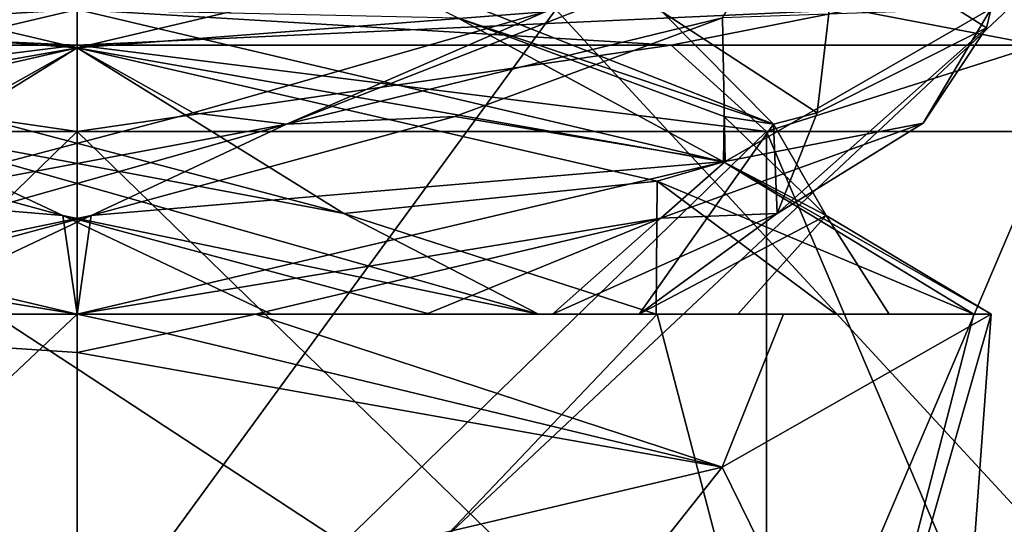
# Model space of a CAD drawing. Header units: millimetres. Extents: x -18.9 to 18.9, y -8.8 to 59.9.
# Tile 58 of 256: x 9.864 to 11.48, y -4.345 to -3.517. Entities that reach past the tile are written whole.
import ezdxf

# ---------------------------------------------------------------- set-up
doc = ezdxf.new("R2010")
doc.units = ezdxf.units.MM
doc.header["$LTSCALE"] = 65.185185
for name, color, linetype in [('1281', 7, 'CONTINUOUS'), ('1295', 7, 'CONTINUOUS'), ('2509', 7, 'CONTINUOUS'), ('2510', 7, 'CONTINUOUS'), ('2520', 7, 'CONTINUOUS'), ('2522', 7, 'CONTINUOUS'), ('2543', 7, 'CONTINUOUS'), ('2544', 7, 'CONTINUOUS'), ('3294', 7, 'CONTINUOUS'), ('3298', 7, 'CONTINUOUS'), ('3300', 7, 'CONTINUOUS'), ('3301', 7, 'CONTINUOUS'), ('3302', 7, 'CONTINUOUS'), ('3312', 7, 'CONTINUOUS'), ('3313', 7, 'CONTINUOUS'), ('3314', 7, 'CONTINUOUS'), ('3324', 7, 'CONTINUOUS'), ('3325', 7, 'CONTINUOUS'), ('3326', 7, 'CONTINUOUS'), ('3345', 7, 'CONTINUOUS'), ('3448', 7, 'CONTINUOUS'), ('3449', 7, 'CONTINUOUS')]:
    doc.layers.add(name, color=color, linetype=linetype)

msp = doc.modelspace()

# ---------------------------------------------------------------- linework, layer by layer
at = {"layer": '1281', "color": 7, "linetype": 'Continuous'}
for points in [[(5.0224, -3.5, 16.6594), (8.6992, -6.3, 15.0691), (10.7441, -3.5, 13.6867), (5.0224, -3.5, 16.6594)], [(8.6992, -6.3, 15.0691), (13.3292, -6.3, 11.1841), (10.7441, -3.5, 13.6867), (8.6992, -6.3, 15.0691)], [(10.7441, -3.5, 13.6867), (13.3292, -6.3, 11.1841), (13.2126, -3.5, 11.3217), (10.7441, -3.5, 13.6867)]]:
    msp.add_3dface(points, dxfattribs=at)
at = {"layer": '1295', "color": 7, "linetype": 'Continuous'}
for points in [[(8.6992, -6.3, -15.0691), (9.0598, -3.5, -14.8553), (13.3292, -6.3, -11.1841), (8.6992, -6.3, -15.0691)], [(9.0598, -3.5, -14.8553), (13.5068, -3.5, -10.9693), (13.3292, -6.3, -11.1841), (9.0598, -3.5, -14.8553)]]:
    msp.add_3dface(points, dxfattribs=at)
at = {"layer": '2509', "color": 7, "linetype": 'Continuous'}
for points in [[(8.8272, -3.7, 9.4876), (9.9586, -3.7, 9.9562), (8.8272, -4.8, 9.4876), (8.8272, -3.7, 9.4876)], [(8.8272, -4.8, 9.4876), (9.9586, -3.7, 9.9562), (9.9586, -4.8, 9.9562), (8.8272, -4.8, 9.4876)], [(9.9586, -3.7, 6.7562), (8.8272, -3.7, 7.2249), (9.9586, -4.8, 6.7562), (9.9586, -3.7, 6.7562)], [(9.9586, -4.8, 6.7562), (8.8272, -3.7, 7.2249), (8.8272, -4.8, 7.2249), (9.9586, -4.8, 6.7562)]]:
    msp.add_3dface(points, dxfattribs=at)
at = {"layer": '2510', "color": 7, "linetype": 'Continuous'}
for points in [[(9.9586, -4.8, 9.9562), (9.9586, -3.7, 9.9562), (11.0899, -3.7, 9.4876), (9.9586, -4.8, 9.9562)], [(9.9586, -3.7, 6.7562), (9.9586, -4.8, 6.7562), (11.0899, -4.8, 7.2249), (9.9586, -3.7, 6.7562)], [(11.0899, -3.7, 7.2249), (9.9586, -3.7, 6.7562), (11.0899, -4.8, 7.2249), (11.0899, -3.7, 7.2249)], [(9.9586, -4.8, 9.9562), (11.0899, -3.7, 9.4876), (11.0899, -4.8, 9.4876), (9.9586, -4.8, 9.9562)], [(11.5586, -3.7, 8.3562), (11.0899, -3.7, 7.2249), (11.5586, -4.8, 8.3562), (11.5586, -3.7, 8.3562)], [(11.5586, -4.8, 8.3562), (11.0899, -3.7, 7.2249), (11.0899, -4.8, 7.2249), (11.5586, -4.8, 8.3562)], [(11.0899, -3.7, 9.4876), (11.5586, -3.7, 8.3562), (11.0899, -4.8, 9.4876), (11.0899, -3.7, 9.4876)], [(11.0899, -4.8, 9.4876), (11.5586, -3.7, 8.3562), (11.5586, -4.8, 8.3562), (11.0899, -4.8, 9.4876)]]:
    msp.add_3dface(points, dxfattribs=at)
at = {"layer": '2520', "color": 7, "linetype": 'Continuous'}
for points in [[(7.65, -7.1, -4.275), (12.55, -7.1, -4.275), (7.65, -2.5, -4.275), (7.65, -7.1, -4.275)], [(7.65, -2.5, -4.275), (12.55, -7.1, -4.275), (12.55, -2.5, -4.275), (7.65, -2.5, -4.275)]]:
    msp.add_3dface(points, dxfattribs=at)
at = {"layer": '2522', "color": 7, "linetype": 'Continuous'}
for points in [[(12.55, -7.1, -2.075), (7.65, -7.1, -2.075), (12.55, -2.5, -2.075), (12.55, -7.1, -2.075)], [(12.55, -2.5, -2.075), (7.65, -7.1, -2.075), (7.65, -2.5, -2.075), (12.55, -2.5, -2.075)]]:
    msp.add_3dface(points, dxfattribs=at)
at = {"layer": '2543', "color": 7, "linetype": 'Continuous'}
for points in [[(9.9586, -3.5, 10.1562), (11.2296, -3.5, 9.6308), (9.9586, -3.5586, 10.0148), (9.9586, -3.5, 10.1562)], [(9.9586, -3.5586, 10.0148), (11.2296, -3.5, 9.6308), (10.9335, -3.5586, 9.6981), (9.9586, -3.5586, 10.0148)], [(11.2297, -3.5, 7.0818), (9.9586, -3.5, 6.5562), (10.9335, -3.5586, 7.0144), (11.2297, -3.5, 7.0818)], [(9.9586, -3.5, 6.5562), (9.9586, -3.5586, 6.6977), (10.9335, -3.5586, 7.0144), (9.9586, -3.5, 6.5562)], [(10.9335, -3.5586, 9.6981), (11.2296, -3.5, 9.6308), (11.536, -3.5586, 8.8688), (10.9335, -3.5586, 9.6981)], [(11.536, -3.5586, 7.8437), (11.2297, -3.5, 7.0818), (10.9335, -3.5586, 7.0144), (11.536, -3.5586, 7.8437)], [(11.2296, -3.5, 9.6308), (11.7586, -3.5, 8.3563), (11.536, -3.5586, 8.8688), (11.2296, -3.5, 9.6308)], [(11.7586, -3.5, 8.3563), (11.2297, -3.5, 7.0818), (11.536, -3.5586, 7.8437), (11.7586, -3.5, 8.3563)], [(11.0899, -3.7, 9.4876), (9.9586, -3.7, 9.9562), (10.9335, -3.5586, 9.6981), (11.0899, -3.7, 9.4876)], [(9.9586, -3.7, 9.9562), (9.9586, -3.5586, 10.0148), (10.9335, -3.5586, 9.6981), (9.9586, -3.7, 9.9562)], [(9.9586, -3.7, 6.7562), (11.0899, -3.7, 7.2249), (9.9586, -3.5586, 6.6977), (9.9586, -3.7, 6.7562)], [(9.9586, -3.5586, 6.6977), (11.0899, -3.7, 7.2249), (10.9335, -3.5586, 7.0144), (9.9586, -3.5586, 6.6977)], [(11.0899, -3.7, 7.2249), (11.536, -3.5586, 7.8437), (10.9335, -3.5586, 7.0144), (11.0899, -3.7, 7.2249)], [(11.0899, -3.7, 9.4876), (10.9335, -3.5586, 9.6981), (11.536, -3.5586, 8.8688), (11.0899, -3.7, 9.4876)], [(11.0899, -3.7, 7.2249), (11.5586, -3.7, 8.3562), (11.536, -3.5586, 7.8437), (11.0899, -3.7, 7.2249)], [(11.5586, -3.7, 8.3562), (11.0899, -3.7, 9.4876), (11.536, -3.5586, 8.8688), (11.5586, -3.7, 8.3562)]]:
    msp.add_3dface(points, dxfattribs=at)
at = {"layer": '2544', "color": 7, "linetype": 'Continuous'}
for points in [[(8.6874, -3.5, 9.6307), (9.9586, -3.5, 10.1562), (8.9837, -3.5586, 9.6981), (8.6874, -3.5, 9.6307)], [(9.9586, -3.5, 6.5562), (8.6875, -3.5, 7.0817), (9.9586, -3.5586, 6.6977), (9.9586, -3.5, 6.5562)], [(9.9586, -3.5586, 6.6977), (8.6875, -3.5, 7.0817), (8.9837, -3.5586, 7.0144), (9.9586, -3.5586, 6.6977)], [(8.9837, -3.5586, 9.6981), (9.9586, -3.5, 10.1562), (9.9586, -3.5586, 10.0148), (8.9837, -3.5586, 9.6981)], [(9.9586, -3.7, 9.9562), (8.8272, -3.7, 9.4876), (9.9586, -3.5586, 10.0148), (9.9586, -3.7, 9.9562)], [(8.8272, -3.7, 9.4876), (8.9837, -3.5586, 9.6981), (9.9586, -3.5586, 10.0148), (8.8272, -3.7, 9.4876)], [(8.8272, -3.7, 7.2249), (9.9586, -3.7, 6.7562), (8.9837, -3.5586, 7.0144), (8.8272, -3.7, 7.2249)], [(9.9586, -3.7, 6.7562), (9.9586, -3.5586, 6.6977), (8.9837, -3.5586, 7.0144), (9.9586, -3.7, 6.7562)]]:
    msp.add_3dface(points, dxfattribs=at)
at = {"layer": '3294', "color": 7, "linetype": 'Continuous'}
for points in [[(9.9586, -3.5625, 6.8562), (8.9034, -3.3141, 7.2901), (9.9586, -3.5, 6.8562), (9.9586, -3.5625, 6.8562)], [(9.9586, -3.5, 9.8562), (8.8981, -3.7499, 9.4171), (9.9586, -3.5625, 9.8562), (9.9586, -3.5, 9.8562)], [(9.9586, -3.5625, 9.8562), (8.8981, -3.7499, 9.4171), (9.0048, -3.7819, 9.5139), (9.9586, -3.5625, 9.8562)], [(8.9034, -3.7516, 7.2901), (9.9586, -4, 6.8562), (8.9993, -3.8416, 7.2031), (8.9034, -3.7516, 7.2901)], [(8.9993, -3.8416, 7.2031), (9.9586, -4, 6.8562), (9.6659, -4, 6.8851), (8.9993, -3.8416, 7.2031)], [(9.9586, -5, 6.8562), (8.8979, -5, 7.2956), (9.9586, -4, 6.8562), (9.9586, -5, 6.8562)], [(9.9586, -4, 6.8562), (8.8979, -5, 7.2956), (9.6659, -4, 6.8851), (9.9586, -4, 6.8562)], [(8.9061, -4.7476, 9.425), (9.9586, -4.5, 9.8562), (9.0066, -4, 9.5155), (8.9061, -4.7476, 9.425)], [(9.9586, -4.0625, 9.8562), (9.9586, -4, 9.8562), (9.0066, -4, 9.5155), (9.9586, -4.0625, 9.8562)], [(9.9586, -4.5, 9.8562), (9.9586, -4.0625, 9.8562), (9.0066, -4, 9.5155), (9.9586, -4.5, 9.8562)], [(10.2512, -4, 9.8274), (10.1057, -4.0312, 9.849), (11.017, -4.2507, 9.4191), (10.2512, -4, 9.8274)], [(11.1176, -4, 9.3084), (10.2512, -4, 9.8274), (11.017, -4.2507, 9.4191), (11.1176, -4, 9.3084)], [(11.4586, -4, 8.3562), (11.1176, -4, 9.3084), (11.017, -4.2507, 9.4191), (11.4586, -4, 8.3562)], [(10.1057, -4.0312, 9.849), (9.9586, -4.0625, 9.8562), (11.017, -4.2507, 9.4191), (10.1057, -4.0312, 9.849)], [(11.017, -4.2507, 9.4191), (9.9586, -4.0625, 9.8562), (9.9586, -4.5, 9.8562), (11.017, -4.2507, 9.4191)]]:
    msp.add_3dface(points, dxfattribs=at)
at = {"layer": '3298', "color": 7, "linetype": 'Continuous'}
for points in [[(9.9586, -3.5625, 6.8562), (9.9586, -3.5, 6.8562), (11.0193, -3.75, 7.2956), (9.9586, -3.5625, 6.8562)], [(9.9586, -3.5625, 6.8562), (11.0193, -3.75, 7.2956), (10.9106, -3.7814, 7.1971), (9.9586, -3.5625, 6.8562)], [(10.9106, -3.7814, 7.1971), (11.0193, -3.75, 7.2956), (11.4298, -4, 8.0636), (10.9106, -3.7814, 7.1971)], [(11.0193, -3.75, 7.2956), (11.4586, -4, 8.3562), (11.4298, -4, 8.0636), (11.0193, -3.75, 7.2956)], [(9.9586, -5, 6.8562), (9.9586, -4, 6.8562), (10.9105, -4, 7.197), (9.9586, -5, 6.8562)], [(11.1721, -5, 7.4747), (9.9586, -5, 6.8562), (10.9105, -4, 7.197), (11.1721, -5, 7.4747)], [(11.4298, -4, 8.0636), (11.1721, -5, 7.4747), (10.9105, -4, 7.197), (11.4298, -4, 8.0636)], [(11.4586, -4, 8.3562), (11.017, -4.2507, 9.4191), (11.3851, -5, 8.8194), (11.4586, -4, 8.3562)], [(11.4586, -4, 8.3562), (11.3851, -5, 8.8194), (11.1721, -5, 7.4747), (11.4586, -4, 8.3562)], [(11.4586, -4, 8.3562), (11.1721, -5, 7.4747), (11.4298, -4, 8.0636), (11.4586, -4, 8.3562)], [(11.017, -4.2507, 9.4191), (9.9586, -4.5, 9.8562), (10.4229, -5, 9.7824), (11.017, -4.2507, 9.4191)], [(11.017, -4.2507, 9.4191), (10.4229, -5, 9.7824), (11.3851, -5, 8.8194), (11.017, -4.2507, 9.4191)]]:
    msp.add_3dface(points, dxfattribs=at)
at = {"layer": '3300', "color": 7, "linetype": 'Continuous'}
for points in [[(9.9354, -3.8378, 7.1271), (8.9034, -3.7516, 7.2901), (9.3387, -3.6755, 7.2946), (9.9354, -3.8378, 7.1271)], [(9.9586, -4, 6.8562), (8.9034, -3.7516, 7.2901), (9.9354, -3.8378, 7.1271), (9.9586, -4, 6.8562)], [(10.2776, -4, 7.0234), (9.9586, -4, 6.8562), (9.9354, -3.8378, 7.1271), (10.2776, -4, 7.0234)], [(10.5381, -4, 7.272), (10.2776, -4, 7.0234), (9.9354, -3.8378, 7.1271), (10.5381, -4, 7.272)]]:
    msp.add_3dface(points, dxfattribs=at)
at = {"layer": '3301', "color": 7, "linetype": 'Continuous'}
for points in [[(9.9354, -3.8378, 7.1271), (9.3387, -3.6755, 7.2946), (9.6149, -3.6882, 7.2135), (9.9354, -3.8378, 7.1271)], [(10.3963, -3.8346, 7.2074), (9.6149, -3.6882, 7.2135), (9.7682, -3.6693, 7.1417), (10.3963, -3.8346, 7.2074)], [(10.7156, -4, 7.4338), (9.9354, -3.8378, 7.1271), (9.6149, -3.6882, 7.2135), (10.7156, -4, 7.4338)], [(10.7156, -4, 7.4338), (9.6149, -3.6882, 7.2135), (10.3963, -3.8346, 7.2074), (10.7156, -4, 7.4338)], [(10.5381, -4, 7.272), (9.9354, -3.8378, 7.1271), (10.7156, -4, 7.4338), (10.5381, -4, 7.272)], [(10.9089, -4, 7.5763), (10.7156, -4, 7.4338), (10.3963, -3.8346, 7.2074), (10.9089, -4, 7.5763)]]:
    msp.add_3dface(points, dxfattribs=at)
at = {"layer": '3302', "color": 7, "linetype": 'Continuous'}
for points in [[(8.9034, -3.3141, 7.2901), (9.9586, -3.5625, 6.8562), (9.1904, -3.5039, 7.3964), (8.9034, -3.3141, 7.2901)], [(9.9586, -3.5625, 6.8562), (9.7682, -3.6693, 7.1417), (9.1904, -3.5039, 7.3964), (9.9586, -3.5625, 6.8562)], [(9.9586, -3.5625, 6.8562), (10.3963, -3.8346, 7.2074), (9.7682, -3.6693, 7.1417), (9.9586, -3.5625, 6.8562)], [(9.9586, -3.5625, 6.8562), (10.9106, -3.7814, 7.1971), (10.3963, -3.8346, 7.2074), (9.9586, -3.5625, 6.8562)], [(10.9106, -3.7814, 7.1971), (10.9089, -4, 7.5763), (10.3963, -3.8346, 7.2074), (10.9106, -3.7814, 7.1971)], [(10.9089, -4, 7.5763), (10.9106, -3.7814, 7.1971), (11.2038, -4, 7.7836), (10.9089, -4, 7.5763)], [(10.9106, -3.7814, 7.1971), (11.4298, -4, 8.0636), (11.2038, -4, 7.7836), (10.9106, -3.7814, 7.1971)]]:
    msp.add_3dface(points, dxfattribs=at)
at = {"layer": '3312', "color": 7, "linetype": 'Continuous'}
for points in [[(11.0193, -3.75, 7.2956), (9.9586, -3.5, 6.8562), (10.5828, -3.5133, 7.2972), (11.0193, -3.75, 7.2956)], [(11.0202, -3.6755, 7.7363), (11.0193, -3.75, 7.2956), (10.5828, -3.5133, 7.2972), (11.0202, -3.6755, 7.7363)], [(11.1877, -3.8378, 8.3331), (11.0193, -3.75, 7.2956), (11.0202, -3.6755, 7.7363), (11.1877, -3.8378, 8.3331)], [(11.4586, -4, 8.3562), (11.0193, -3.75, 7.2956), (11.1877, -3.8378, 8.3331), (11.4586, -4, 8.3562)], [(11.0428, -4, 8.9358), (11.2914, -4, 8.6753), (11.1877, -3.8378, 8.3331), (11.0428, -4, 8.9358)], [(11.2914, -4, 8.6753), (11.4586, -4, 8.3562), (11.1877, -3.8378, 8.3331), (11.2914, -4, 8.6753)]]:
    msp.add_3dface(points, dxfattribs=at)
at = {"layer": '3313', "color": 7, "linetype": 'Continuous'}
for points in [[(11.1013, -3.6882, 8.0125), (10.5828, -3.5133, 7.2972), (10.3094, -3.3762, 7.2157), (11.1013, -3.6882, 8.0125)], [(11.1013, -3.6882, 8.0125), (10.3094, -3.3762, 7.2157), (10.9184, -3.5039, 7.5881), (11.1013, -3.6882, 8.0125)], [(11.1731, -3.6693, 8.1659), (11.1013, -3.6882, 8.0125), (10.9184, -3.5039, 7.5881), (11.1731, -3.6693, 8.1659)], [(11.0202, -3.6755, 7.7363), (10.5828, -3.5133, 7.2972), (11.1013, -3.6882, 8.0125), (11.0202, -3.6755, 7.7363)], [(11.1877, -3.8378, 8.3331), (11.0202, -3.6755, 7.7363), (11.1013, -3.6882, 8.0125), (11.1877, -3.8378, 8.3331)], [(11.1074, -3.8346, 8.794), (11.1013, -3.6882, 8.0125), (11.1731, -3.6693, 8.1659), (11.1074, -3.8346, 8.794)], [(10.881, -4, 9.1133), (11.1877, -3.8378, 8.3331), (11.1013, -3.6882, 8.0125), (10.881, -4, 9.1133)], [(10.881, -4, 9.1133), (11.1013, -3.6882, 8.0125), (11.1074, -3.8346, 8.794), (10.881, -4, 9.1133)], [(10.7385, -4, 9.3066), (10.881, -4, 9.1133), (11.1074, -3.8346, 8.794), (10.7385, -4, 9.3066)], [(11.0428, -4, 8.9358), (11.1877, -3.8378, 8.3331), (10.881, -4, 9.1133), (11.0428, -4, 8.9358)]]:
    msp.add_3dface(points, dxfattribs=at)
at = {"layer": '3314', "color": 7, "linetype": 'Continuous'}
for points in [[(11.1731, -3.6693, 8.1659), (10.9184, -3.5039, 7.5881), (11.2073, -3.3756, 7.5252), (11.1731, -3.6693, 8.1659)], [(11.4507, -3.5298, 8.2025), (11.1731, -3.6693, 8.1659), (11.2073, -3.3756, 7.5252), (11.4507, -3.5298, 8.2025)], [(11.1074, -3.8346, 8.794), (11.1731, -3.6693, 8.1659), (11.4507, -3.5298, 8.2025), (11.1074, -3.8346, 8.794)], [(11.3469, -3.6861, 8.9243), (11.1074, -3.8346, 8.794), (11.4507, -3.5298, 8.2025), (11.3469, -3.6861, 8.9243)], [(10.9167, -3.842, 9.5104), (11.1074, -3.8346, 8.794), (11.3469, -3.6861, 8.9243), (10.9167, -3.842, 9.5104)], [(10.2512, -4, 9.8274), (10.5312, -4, 9.6015), (10.9167, -3.842, 9.5104), (10.2512, -4, 9.8274)], [(10.5312, -4, 9.6015), (10.7385, -4, 9.3066), (10.9167, -3.842, 9.5104), (10.5312, -4, 9.6015)], [(10.7385, -4, 9.3066), (11.1074, -3.8346, 8.794), (10.9167, -3.842, 9.5104), (10.7385, -4, 9.3066)]]:
    msp.add_3dface(points, dxfattribs=at)
at = {"layer": '3324', "color": 7, "linetype": 'Continuous'}
for points in [[(11.4586, -3.4983, 8.3483), (11.0177, -3.5133, 8.9805), (11.0222, -3.7491, 9.4139), (11.4586, -3.4983, 8.3483)], [(11.0177, -3.5133, 8.9805), (10.5785, -3.6755, 9.4179), (11.0222, -3.7491, 9.4139), (11.0177, -3.5133, 8.9805)], [(10.5785, -3.6755, 9.4179), (9.9817, -3.8378, 9.5854), (11.0222, -3.7491, 9.4139), (10.5785, -3.6755, 9.4179)], [(9.9817, -3.8378, 9.5854), (9.9586, -4, 9.8562), (11.0222, -3.7491, 9.4139), (9.9817, -3.8378, 9.5854)], [(9.3791, -4, 9.4404), (9.6395, -4, 9.689), (9.9817, -3.8378, 9.5854), (9.3791, -4, 9.4404)], [(9.6395, -4, 9.689), (9.9586, -4, 9.8562), (9.9817, -3.8378, 9.5854), (9.6395, -4, 9.689)]]:
    msp.add_3dface(points, dxfattribs=at)
at = {"layer": '3325', "color": 7, "linetype": 'Continuous'}
for points in [[(10.3023, -3.6882, 9.4989), (11.0177, -3.5133, 8.9805), (11.0991, -3.3762, 8.707), (10.3023, -3.6882, 9.4989)], [(10.3023, -3.6882, 9.4989), (11.0991, -3.3762, 8.707), (10.7268, -3.5039, 9.3161), (10.3023, -3.6882, 9.4989)], [(10.1489, -3.6693, 9.5708), (10.3023, -3.6882, 9.4989), (10.7268, -3.5039, 9.3161), (10.1489, -3.6693, 9.5708)], [(10.5785, -3.6755, 9.4179), (11.0177, -3.5133, 8.9805), (10.3023, -3.6882, 9.4989), (10.5785, -3.6755, 9.4179)], [(9.5208, -3.8346, 9.505), (10.3023, -3.6882, 9.4989), (10.1489, -3.6693, 9.5708), (9.5208, -3.8346, 9.505)], [(9.9817, -3.8378, 9.5854), (10.5785, -3.6755, 9.4179), (10.3023, -3.6882, 9.4989), (9.9817, -3.8378, 9.5854)], [(9.2015, -4, 9.2786), (9.9817, -3.8378, 9.5854), (10.3023, -3.6882, 9.4989), (9.2015, -4, 9.2786)], [(9.2015, -4, 9.2786), (10.3023, -3.6882, 9.4989), (9.5208, -3.8346, 9.505), (9.2015, -4, 9.2786)], [(9.3791, -4, 9.4404), (9.9817, -3.8378, 9.5854), (9.2015, -4, 9.2786), (9.3791, -4, 9.4404)]]:
    msp.add_3dface(points, dxfattribs=at)
at = {"layer": '3326', "color": 7, "linetype": 'Continuous'}
for points in [[(9.9586, -3.5625, 9.8562), (10.7268, -3.5039, 9.3161), (11.0222, -3.3116, 9.4139), (9.9586, -3.5625, 9.8562)], [(9.9586, -3.5625, 9.8562), (10.1489, -3.6693, 9.5708), (10.7268, -3.5039, 9.3161), (9.9586, -3.5625, 9.8562)], [(9.9586, -3.5625, 9.8562), (9.0048, -3.7819, 9.5139), (9.5208, -3.8346, 9.505), (9.9586, -3.5625, 9.8562)], [(9.9586, -3.5625, 9.8562), (9.5208, -3.8346, 9.505), (10.1489, -3.6693, 9.5708), (9.9586, -3.5625, 9.8562)]]:
    msp.add_3dface(points, dxfattribs=at)
at = {"layer": '3345', "color": 7, "linetype": 'Continuous'}
msp.add_3dface([(8.8981, -3.7499, 9.4171), (9.9586, -3.5, 9.8562), (9.3343, -3.5133, 9.4153), (8.8981, -3.7499, 9.4171)], dxfattribs=at)
at = {"layer": '3448', "color": 7, "linetype": 'Continuous'}
for points in [[(9.0066, -4, 9.5155), (9.9586, -4, 9.8562), (9.6395, -4, 9.689), (9.0066, -4, 9.5155)], [(10.9105, -4, 7.197), (9.9586, -4, 6.8562), (10.2776, -4, 7.0234), (10.9105, -4, 7.197)], [(10.2512, -4, 9.8274), (11.1176, -4, 9.3084), (10.5312, -4, 9.6015), (10.2512, -4, 9.8274)], [(10.9105, -4, 7.197), (10.2776, -4, 7.0234), (10.9089, -4, 7.5763), (10.9105, -4, 7.197)], [(10.2776, -4, 7.0234), (10.5381, -4, 7.272), (10.7156, -4, 7.4338), (10.2776, -4, 7.0234)], [(10.2776, -4, 7.0234), (10.7156, -4, 7.4338), (10.9089, -4, 7.5763), (10.2776, -4, 7.0234)], [(11.1176, -4, 9.3084), (10.7385, -4, 9.3066), (10.5312, -4, 9.6015), (11.1176, -4, 9.3084)], [(11.1176, -4, 9.3084), (10.881, -4, 9.1133), (10.7385, -4, 9.3066), (11.1176, -4, 9.3084)], [(11.1176, -4, 9.3084), (11.0428, -4, 8.9358), (10.881, -4, 9.1133), (11.1176, -4, 9.3084)], [(10.9105, -4, 7.197), (10.9089, -4, 7.5763), (11.2038, -4, 7.7836), (10.9105, -4, 7.197)], [(11.4298, -4, 8.0636), (10.9105, -4, 7.197), (11.2038, -4, 7.7836), (11.4298, -4, 8.0636)], [(11.1176, -4, 9.3084), (11.2914, -4, 8.6753), (11.0428, -4, 8.9358), (11.1176, -4, 9.3084)], [(11.1176, -4, 9.3084), (11.4586, -4, 8.3562), (11.2914, -4, 8.6753), (11.1176, -4, 9.3084)]]:
    msp.add_3dface(points, dxfattribs=at)
at = {"layer": '3449', "color": 7, "linetype": 'Continuous'}
for points in [[(9.9586, -3.5, 9.8562), (9.9586, -3.5625, 9.8562), (11.0222, -3.3116, 9.4139), (9.9586, -3.5, 9.8562)], [(11.4507, -3.5298, 8.2025), (11.2073, -3.3756, 7.5252), (11.4586, -3.4983, 8.3483), (11.4507, -3.5298, 8.2025)], [(11.3469, -3.6861, 8.9243), (11.4586, -3.4983, 8.3483), (11.0222, -3.7491, 9.4139), (11.3469, -3.6861, 8.9243)], [(11.3469, -3.6861, 8.9243), (11.4507, -3.5298, 8.2025), (11.4586, -3.4983, 8.3483), (11.3469, -3.6861, 8.9243)], [(10.9167, -3.842, 9.5104), (11.3469, -3.6861, 8.9243), (11.0222, -3.7491, 9.4139), (10.9167, -3.842, 9.5104)], [(9.9586, -4, 9.8562), (10.9167, -3.842, 9.5104), (11.0222, -3.7491, 9.4139), (9.9586, -4, 9.8562)], [(9.9586, -4, 9.8562), (10.2512, -4, 9.8274), (10.9167, -3.842, 9.5104), (9.9586, -4, 9.8562)], [(9.9586, -4, 9.8562), (9.9586, -4.0625, 9.8562), (10.1057, -4.0312, 9.849), (9.9586, -4, 9.8562)], [(9.9586, -4, 9.8562), (10.1057, -4.0312, 9.849), (10.2512, -4, 9.8274), (9.9586, -4, 9.8562)]]:
    msp.add_3dface(points, dxfattribs=at)

doc.saveas('drawing.dxf')
